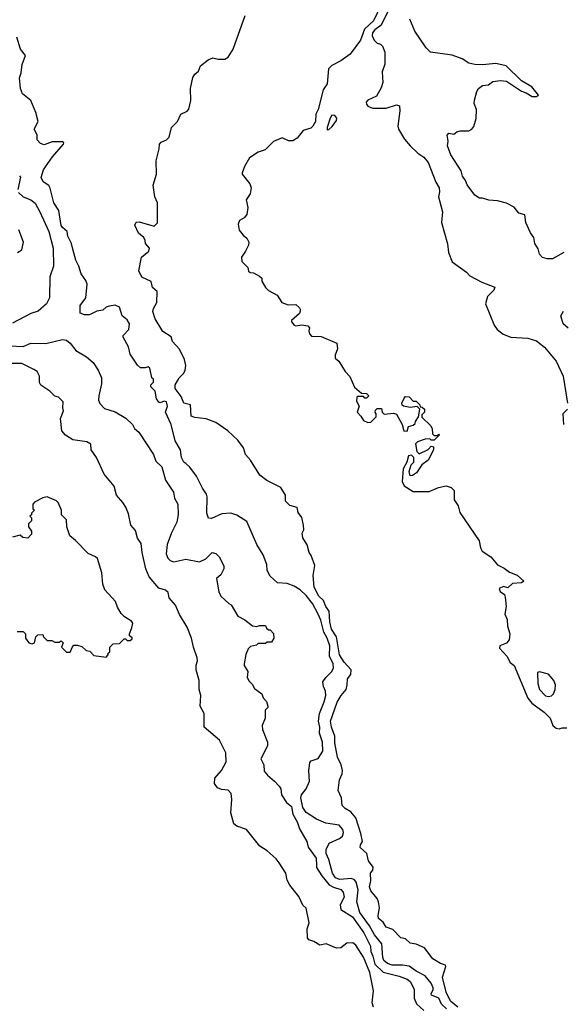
# Model space of a CAD drawing. Extents: x 1793424 to 1900092, y 321114 to 470632.
# Tile 8 of 256: x 1844332 to 1847942, y 340005 to 346542. Entities that reach past the tile are written whole.
import ezdxf

# ---------------------------------------------------------------- set-up
doc = ezdxf.new("R2010")
doc.units = 0

msp = doc.modelspace()

# ---------------------------------------------------------------- linework, layer by layer
at = {"layer": '0CON05XD'}
for points in [[(1846730, 346635), (1846682.5, 346535), (1846621.7, 346478.3), (1846595, 346405.6), (1846526.8, 346313.2), (1846465, 346267.5), (1846405, 346236.5), (1846383.6, 346215), (1846373.9, 346115), (1846347.1, 346075), (1846315, 345946), (1846297.7, 345915), (1846295.4, 345865.4), (1846279.1, 345835), (1846265, 345821.8), (1846215.6, 345805), (1846174.4, 345755), (1846145, 345736.9), (1846117.3, 345737.3), (1846075, 345757.5), (1846017.8, 345732.2), (1845962.1, 345677.9), (1845915, 345661.9), (1845858, 345625), (1845825, 345567.5), (1845808.8, 345525), (1845810, 345515), (1845860.9, 345450.9), (1845869.4, 345425), (1845862.2, 345385), (1845835.7, 345345), (1845848.1, 345295), (1845840.8, 345249.2), (1845823.3, 345226.7), (1845791.9, 345208.1), (1845782.9, 345185), (1845789.6, 345145), (1845815, 345111.5), (1845841.5, 345091.5), (1845853.3, 345065), (1845850.5, 345045), (1845831.5, 345005), (1845805.6, 344965), (1845806.4, 344936.4), (1845846.1, 344896.1), (1845852.5, 344872.5), (1845862.5, 344862.5), (1845885, 344860), (1845925, 344840), (1845940, 344825), (1845940, 344805), (1845964.1, 344764.1), (1845985, 344743.3), (1846041.7, 344711.7), (1846073.3, 344665), (1846115, 344647.5), (1846165, 344650), (1846189.3, 344629.3), (1846196.7, 344615), (1846189.7, 344590.3), (1846138, 344545), (1846138, 344535), (1846155, 344513.8), (1846165, 344508.8), (1846205, 344516.2), (1846245, 344510), (1846257.5, 344495), (1846253.3, 344475), (1846257.5, 344455), (1846270.7, 344440.7), (1846335, 344437.5), (1846437.5, 344395), (1846443, 344357), (1846427.5, 344315), (1846427.5, 344295), (1846452.5, 344275), (1846493.3, 344205), (1846525, 344172.5), (1846555, 344102.5), (1846601.7, 344061.7), (1846635, 344060), (1846650, 344045), (1846635, 344030), (1846625, 344030), (1846615, 344040), (1846575, 344040), (1846570, 344035), (1846568.3, 344008.3), (1846587.5, 343975), (1846572.5, 343935), (1846598.3, 343908.3), (1846615, 343880), (1846645, 343867.5), (1846665, 343870), (1846700, 343905), (1846700, 343925), (1846692.5, 343935), (1846695, 343950), (1846705, 343960), (1846735, 343960), (1846740, 343935), (1846753, 343923), (1846815, 343930), (1846835, 343922.5), (1846872.5, 343855), (1846883, 343813), (1846905, 343810), (1846915, 343840), (1846945, 343850), (1846958.3, 343861.7), (1846960, 343875), (1846980, 343905), (1846990, 343955), (1846972.5, 343972.5), (1846925, 343967.5), (1846880, 343975), (1846871.7, 343981.7), (1846870, 343995), (1846885, 344030), (1846895, 344040), (1846918.3, 344038.3), (1846945, 344010), (1846965, 344010), (1846990, 343985), (1846991.7, 343971.7), (1847005, 343970), (1847020, 343955), (1847020, 343935), (1847001.7, 343918.3), (1847001.7, 343901.7), (1847062.5, 343845), (1847072.5, 343825), (1847073, 343793), (1847085, 343780), (1847110, 343780), (1847115, 343790), (1847120, 343785), (1847085, 343750), (1847065, 343750), (1847055, 343760), (1847025, 343757.5), (1846975, 343740), (1846960, 343725), (1846970, 343675), (1846985, 343660), (1847045, 343687.5), (1847065, 343710), (1847080, 343705), (1847080, 343685), (1847045, 343617.5), (1847003.6, 343586.4), (1846966.4, 343533.6), (1846940, 343515), (1846925, 343512.5), (1846918.3, 343541.7), (1846933, 343587), (1846950, 343605), (1846950, 343635), (1846935, 343650), (1846913.6, 343646.4), (1846902.5, 343605), (1846879.3, 343560.7), (1846871.2, 343475), (1846885, 343447.5), (1846945, 343410), (1847051.7, 343408.3), (1847113.6, 343436.4), (1847165, 343446.7), (1847197.5, 343435), (1847217.5, 343415), (1847217.5, 343355), (1847243.3, 343315), (1847255, 343270), (1847382.7, 343082.7), (1847391.9, 343035), (1847403.6, 343013.6), (1847460, 342975), (1847505, 342923.3), (1847550.5, 342900.5), (1847584.3, 342874.3), (1847635, 342853.3), (1847680, 342815), (1847665, 342802.5), (1847605, 342798.8), (1847575, 342770), (1847545, 342778.8), (1847517.5, 342765), (1847523.3, 342745), (1847552.5, 342725), (1847556.7, 342706.7), (1847563.8, 342645), (1847554.2, 342595), (1847569.1, 342559.1), (1847572.2, 342515)], [(1846781.8, 346605), (1846733.7, 346506.3), (1846690.6, 346475), (1846674.1, 346454.1), (1846672.5, 346435), (1846686.2, 346405), (1846705, 346386.2), (1846728.3, 346378.3), (1846742.5, 346365), (1846757.5, 346325), (1846757, 346247), (1846740, 346195), (1846743.3, 346125), (1846731.7, 346088.3), (1846702.5, 346035), (1846645, 346006.7), (1846633.8, 345995), (1846635, 345980), (1846645, 345967.5), (1846675, 345953.3), (1846765, 345954), (1846835, 345977.5), (1846855, 345970), (1846856.4, 345936.4), (1846842.5, 345835), (1846847.5, 345815), (1846888.3, 345748.3), (1846924.5, 345704.5), (1846975.7, 345655.7), (1847015, 345628.8), (1847045, 345593.3), (1847095, 345463.3), (1847117.1, 345425), (1847120.3, 345399.7), (1847113.3, 345365), (1847139.2, 345265), (1847134.4, 345195), (1847172.7, 345052.7), (1847179.2, 344995), (1847204, 344935), (1847300, 344865), (1847321.7, 344841.7), (1847400.7, 344799.3), (1847487.5, 344765), (1847480, 344745), (1847438, 344705), (1847425.7, 344655), (1847483.7, 344513.7), (1847504.2, 344485), (1847543.6, 344453.6), (1847595, 344434.4), (1847706.3, 344426.3), (1847765, 344408.6), (1847818, 344368), (1847894.4, 344274.4), (1847941.9, 344175), (1847969.2, 343995)], [(1847242.1, 339985), (1847193.8, 340025), (1847164, 340085), (1847139.2, 340185), (1847162.5, 340255), (1847160, 340265), (1847126.4, 340276.4), (1847075, 340307.5), (1847019.5, 340379.5), (1846965, 340404.2), (1846925, 340410), (1846895, 340440), (1846862.5, 340445), (1846810.2, 340500.2), (1846766.3, 340516.3), (1846745, 340550.8), (1846715.8, 340575), (1846712.9, 340595), (1846720.6, 340645), (1846714.4, 340684.4), (1846705, 340706.7), (1846665, 340758.8), (1846655.7, 340785), (1846664.4, 340825), (1846662.9, 340875), (1846676.9, 340895), (1846678.5, 340915), (1846647.6, 340957.6), (1846636.6, 341006.6), (1846593.8, 341045), (1846596.1, 341063.9), (1846608.8, 341085), (1846597.6, 341137.6), (1846563.6, 341243.6), (1846532.2, 341282.2), (1846493.3, 341305), (1846473.3, 341325), (1846470, 341375), (1846446.7, 341425), (1846456.7, 341495), (1846474, 341535), (1846476.8, 341556.8), (1846467.5, 341595), (1846442, 341645), (1846425, 341740), (1846424.2, 341785), (1846402.9, 341845), (1846397.1, 341885), (1846440.5, 342009.5), (1846466.9, 342055), (1846499.2, 342095), (1846507.9, 342125), (1846510, 342165), (1846531.4, 342195), (1846534.4, 342225), (1846486.7, 342276.7), (1846456.6, 342325), (1846435.2, 342445), (1846402.6, 342495), (1846391.8, 342545), (1846387.3, 342615), (1846365.8, 342645), (1846350.4, 342685), (1846318.2, 342715), (1846288.1, 342775), (1846282.1, 342852.1), (1846291.1, 342918.9), (1846268.6, 342985), (1846254, 343005), (1846241.2, 343055), (1846212.2, 343102.2), (1846208.3, 343131.7), (1846218.6, 343155), (1846217.8, 343185), (1846205, 343237.5), (1846180.9, 343270.9), (1846175, 343302.5), (1846127.1, 343317.1), (1846096.7, 343345), (1846096.2, 343385), (1846066.7, 343435), (1845972.7, 343482.7), (1845927, 343517), (1845865, 343618.1), (1845832.5, 343655), (1845818.6, 343698.6), (1845779.9, 343749.9), (1845715, 343811.6), (1845635, 343867.3), (1845571.3, 343891.3), (1845495, 343900.8), (1845470.5, 343910.5), (1845465.5, 343985), (1845421.2, 343995), (1845405, 344040), (1845363.5, 344093.5), (1845365, 344118), (1845379.6, 344145), (1845390.9, 344165), (1845422.7, 344195), (1845431.1, 344215), (1845435.5, 344245), (1845427.3, 344285), (1845392.9, 344355), (1845346.9, 344405), (1845336.8, 344436.8), (1845282.6, 344472.6), (1845230.8, 344555), (1845216.1, 344605), (1845220.5, 344625), (1845242.5, 344665), (1845245, 344737.5), (1845214.4, 344764.4), (1845205, 344803.3), (1845143, 344833), (1845123.3, 344875), (1845141.2, 344965), (1845189.2, 345005), (1845194.2, 345025), (1845166.7, 345055), (1845166.2, 345075), (1845155.8, 345095), (1845120, 345125), (1845097, 345177), (1845105, 345196.7), (1845125, 345200), (1845225, 345170), (1845246.5, 345193.5), (1845246, 345325), (1845229.5, 345365), (1845217.5, 345442.5), (1845239.5, 345515), (1845237.1, 345605), (1845258.2, 345685), (1845260, 345715), (1845270.6, 345729.4), (1845306.2, 345745), (1845325, 345761.2), (1845340.8, 345825), (1845379.4, 345865), (1845401.2, 345915), (1845443.3, 345935), (1845455, 345946.7), (1845469.5, 346005), (1845466.7, 346085), (1845481.8, 346158.2), (1845495, 346179.2), (1845519.5, 346200.5), (1845532.5, 346235), (1845583.8, 346276.2), (1845615, 346289.2), (1845649.4, 346279.4), (1845695, 346279.6), (1845717, 346293), (1845750, 346345), (1845830.2, 346569.8)], [(1847945, 344996.7), (1847870, 344955), (1847835, 344953.3), (1847805, 344963.3), (1847783.9, 344983.9), (1847775, 345020), (1847753.3, 345055), (1847747.5, 345095), (1847725, 345127.5), (1847692.5, 345195), (1847685.8, 345245.8), (1847647, 345257), (1847615, 345297.5), (1847565, 345323.3), (1847505, 345340), (1847447, 345343), (1847406.4, 345356.4), (1847385, 345356.7), (1847355, 345377.5), (1847304.3, 345444.3), (1847293.8, 345475), (1847272.3, 345502.3), (1847265, 345537.5), (1847194.3, 345644.3), (1847172.5, 345705), (1847177.5, 345735), (1847170, 345775), (1847182.5, 345787.5), (1847215, 345782.5), (1847235, 345797.5), (1847257, 345803), (1847315, 345803.3), (1847335.9, 345814.1), (1847348.3, 345831.7), (1847363.3, 345885), (1847366.7, 345945), (1847351.2, 345985), (1847351.7, 346008.3), (1847367.5, 346065), (1847380, 346085), (1847405, 346104), (1847445, 346109.2), (1847475, 346131.9), (1847525, 346137.5), (1847565, 346134), (1847665, 346066.2), (1847696, 346056), (1847735, 346032.5), (1847765, 346032.5), (1847778.3, 346041.7), (1847733.3, 346095), (1847665.7, 346135.7), (1847563.6, 346236.4), (1847495, 346250), (1847405, 346241.2), (1847355, 346244), (1847314.1, 346254.1), (1847271.2, 346281.2), (1847205, 346306), (1847060, 346325), (1847032.5, 346355), (1846955.9, 346465.9), (1846923.8, 346545)], [(1847166.9, 339975), (1847133.3, 340005), (1847115.8, 340045), (1847066.2, 340065), (1847064.1, 340075), (1847077.3, 340102.7), (1847077.1, 340115), (1847064.8, 340144.8), (1847025, 340194.4), (1846965, 340224.4), (1846917.6, 340257.6), (1846875.3, 340265.3), (1846804.7, 340264.7), (1846774, 340275), (1846749.4, 340295), (1846742.7, 340315), (1846738.1, 340405), (1846687.3, 340465), (1846655.8, 340525), (1846591.1, 340615), (1846570.8, 340685), (1846579.7, 340765), (1846565.7, 340815.7), (1846555, 340831.1), (1846535, 340840), (1846455, 340832.4), (1846429.1, 340845), (1846409.6, 340875), (1846385.8, 340965), (1846367.8, 341005), (1846366.7, 341033.3), (1846386.5, 341075), (1846455, 341105.6), (1846475, 341120.8), (1846483.1, 341145), (1846477.1, 341165), (1846453.3, 341195), (1846365, 341206.2), (1846302.7, 341232.7), (1846235, 341278.1), (1846211.5, 341311.5), (1846200, 341375), (1846203.5, 341395), (1846235.6, 341435), (1846257.5, 341485), (1846252, 341555), (1846259.3, 341610.7), (1846268.8, 341621.2), (1846315, 341635.8), (1846345.4, 341685), (1846342.2, 341745), (1846322.8, 341805), (1846325.3, 341845), (1846315.9, 341885), (1846322, 341935), (1846355, 342012), (1846365.9, 342054.1), (1846363.7, 342083.7), (1846350, 342115), (1846346, 342145), (1846365.8, 342175), (1846405.2, 342214.8), (1846415, 342237.5), (1846413.1, 342265), (1846390, 342315), (1846392.3, 342385), (1846374.4, 342435), (1846351.6, 342475), (1846331.9, 342555), (1846314.4, 342595), (1846275.5, 342665), (1846235, 342718), (1846195, 342756), (1846155, 342780), (1846109.2, 342799.2), (1846045, 342802), (1845995, 342846.2), (1845975.7, 342885), (1845972.9, 342925), (1845949.1, 342989.1), (1845907.3, 343057.3), (1845840.6, 343210.6), (1845775, 343251.9), (1845735, 343265.6), (1845675, 343261.4), (1845605, 343230), (1845585, 343232.5), (1845574.3, 343264.3), (1845577, 343373), (1845572.1, 343392.1), (1845545, 343431.2), (1845505, 343511.2), (1845461.7, 343571.7), (1845435, 343595.7), (1845422.9, 343605), (1845406, 343635), (1845398.8, 343685), (1845364.2, 343745), (1845338, 343855), (1845300, 343935), (1845313.6, 343976.4), (1845306.9, 344005), (1845291.4, 344008.6), (1845265, 343997.5), (1845255, 344002.5), (1845240, 344025), (1845232.5, 344075), (1845202.5, 344105), (1845203, 344117), (1845220, 344135), (1845220, 344155), (1845210, 344165), (1845197, 344227), (1845185, 344237.5), (1845165, 344230), (1845135, 344230), (1845115, 344247.5), (1845065, 344320), (1845055, 344370), (1845020, 344435), (1845020, 344445), (1845057.5, 344485), (1845061.7, 344521.7), (1845045, 344550), (1845012.5, 344575), (1844995, 344632.5), (1844965, 344646.2), (1844925, 344640), (1844906.4, 344633.6), (1844885, 344613.3), (1844844.2, 344605.8), (1844795, 344581.2), (1844761.7, 344581.7), (1844733.9, 344593.9), (1844734, 344645), (1844770, 344695), (1844778.8, 344785), (1844770.7, 344810.7), (1844739.2, 344855), (1844725.5, 344905.5), (1844704.4, 344945), (1844685, 345017.5), (1844676.6, 345056.6), (1844651.2, 345105), (1844646.7, 345135), (1844615, 345161.2), (1844607.5, 345175), (1844591.2, 345275), (1844558.8, 345325), (1844535, 345422.5), (1844525, 345440), (1844486.7, 345465), (1844474, 345495), (1844490, 345545), (1844502.5, 345565), (1844548.8, 345631.2), (1844623.8, 345715), (1844626, 345725), (1844615, 345730), (1844548.3, 345731.7), (1844495, 345710), (1844469.3, 345719.3), (1844447.5, 345745), (1844447, 345777), (1844427.5, 345815), (1844453.6, 345866.4), (1844440, 345925), (1844405.8, 346005), (1844350.5, 346050.5), (1844337.8, 346085), (1844330.5, 346155), (1844340.9, 346189.1), (1844347.1, 346245), (1844369.6, 346305), (1844337.3, 346345), (1844313.1, 346425)], [(1846375, 345810), (1846385, 345812.5), (1846407.9, 345832.1), (1846435, 345872.5), (1846437.5, 345887.5), (1846425, 345906.7), (1846405, 345907.5), (1846395, 345887.5), (1846373.8, 345825), (1846375, 345810)], [(1844330, 345505), (1844336.4, 345496.4), (1844319.5, 345415)], [(1844323.3, 345395), (1844355, 345366.7), (1844405.4, 345345.4), (1844434.5, 345324.5), (1844465.3, 345265.3), (1844525.6, 345135), (1844554.2, 345025), (1844555.8, 344905), (1844532, 344835), (1844528.8, 344695), (1844508.8, 344655), (1844455, 344606.7), (1844405, 344592), (1844285, 344525.8)], [(1844317.5, 344995), (1844346.1, 345013.9), (1844356, 345065), (1844325.8, 345145.8)], [(1847975, 344493.3), (1847941.7, 344521.7), (1847926.7, 344575), (1847944.1, 344605.9)], [(1844265, 344375.8), (1844355, 344372.5), (1844405, 344393.1), (1844505, 344391.8), (1844615, 344419.4), (1844642.5, 344415), (1844666.2, 344395), (1844705, 344346.2), (1844775, 344303.3), (1844820.8, 344265), (1844853.3, 344215), (1844876.2, 344165), (1844874, 344125), (1844857.5, 344045), (1844856.2, 344015), (1844863.9, 343993.9), (1844895, 343961.2), (1844965, 343938), (1845035.8, 343895.8), (1845080, 343855), (1845095, 343827.5), (1845123.9, 343803.9), (1845220, 343655), (1845235, 343610), (1845275, 343572.5), (1845300, 343485), (1845352.5, 343405), (1845360, 343365), (1845382, 343325), (1845384.2, 343255), (1845375.8, 343205), (1845340, 343135), (1845311.9, 343058.1), (1845305.5, 342995.5), (1845315, 342966.2), (1845330.9, 342950.9), (1845355, 342942.9), (1845435, 342960), (1845525, 342942), (1845567.3, 342962.7), (1845610, 343005), (1845635, 342997.5), (1845657.5, 342975), (1845687.5, 342915), (1845687.5, 342895), (1845667.5, 342855), (1845638.3, 342831.7), (1845653.9, 342743.9), (1845667.5, 342715), (1845720, 342665), (1845736.4, 342656.4), (1845780.7, 342580.7), (1845827, 342557), (1845878.3, 342518.3), (1845907.5, 342512.5), (1845925, 342520), (1845965, 342520), (1845971.7, 342501.7), (1845985, 342490), (1845995, 342490), (1846017, 342467), (1846020, 342435), (1846005, 342410), (1845975, 342410), (1845965, 342400), (1845915, 342400), (1845905, 342390), (1845865, 342380), (1845850, 342365), (1845833, 342327), (1845822.5, 342265), (1845823, 342253), (1845847.5, 342215), (1845842.5, 342175), (1845855, 342150), (1845875, 342130), (1845890.7, 342100.7), (1845940, 342065), (1845948.3, 342038.3), (1845970, 342015), (1845980, 341985), (1845980, 341975), (1845963, 341957), (1845962.5, 341905), (1845943.3, 341855), (1845945, 341830), (1845976.7, 341745), (1845978.3, 341721.7), (1845933.3, 341635), (1845953.3, 341595), (1845955, 341552.5), (1845976.7, 341525), (1846025, 341486.2), (1846055, 341453.3), (1846065.8, 341435), (1846071.2, 341395), (1846104.2, 341345), (1846138.1, 341318.1), (1846146.7, 341266.7), (1846174.2, 341215), (1846189.3, 341169.3), (1846238, 341085), (1846248, 341048), (1846300.8, 340975), (1846302.3, 340927.7), (1846303.2, 340913.2), (1846338.1, 340858.1), (1846388.3, 340798.3), (1846415, 340783.1), (1846465, 340767.5), (1846479.7, 340749.7), (1846487.1, 340715), (1846460.6, 340665), (1846464.3, 340635), (1846541.2, 340585), (1846618.2, 340478.2), (1846660.9, 340390.9), (1846664, 340355), (1846678.2, 340325), (1846690.6, 340270.6), (1846745, 340217.5), (1846852.4, 340192.4), (1846905, 340171.9), (1846924.2, 340155), (1846952.5, 340105), (1846951.2, 340045), (1846968.3, 340008.3), (1847015, 339963.3)], [(1846682.5, 339985), (1846673.3, 340015), (1846681.2, 340095), (1846657.5, 340215), (1846615, 340318), (1846565, 340396.7), (1846545, 340413.3), (1846505, 340411.2), (1846465, 340380), (1846435, 340376.7), (1846366.4, 340406.4), (1846325, 340397.5), (1846285, 340422.5), (1846251.7, 340431.7), (1846242.5, 340445), (1846241.2, 340505), (1846254.2, 340545), (1846235, 340642.5), (1846213.2, 340663.2), (1846185, 340720), (1846126.4, 340796.4), (1846108.3, 340828.3), (1846099.2, 340875), (1846055, 340943.3), (1846035, 340970), (1845975, 341023.3), (1845927.5, 341055), (1845837.5, 341165), (1845775, 341186.7), (1845753.9, 341203.9), (1845733.3, 341275), (1845740, 341365), (1845736.7, 341405), (1845715.9, 341425.9), (1845671.7, 341431.7), (1845645, 341442.5), (1845625, 341470), (1845627.5, 341505), (1845673, 341557), (1845702.5, 341615), (1845700, 341675), (1845658.8, 341758.8), (1845557.5, 341845), (1845556.1, 341936.1), (1845530, 341985), (1845533.9, 342053.9), (1845524.2, 342095), (1845523.6, 342153.6), (1845503.8, 342225), (1845503.9, 342256.1), (1845512.5, 342285), (1845510, 342305), (1845486.2, 342375), (1845473.8, 342435), (1845445, 342507.5), (1845392.3, 342592.3), (1845366.7, 342655), (1845325, 342702.5), (1845318.3, 342738.3), (1845300, 342755), (1845255, 342767.5), (1845191.7, 342841.7), (1845168.8, 342895), (1845145.8, 343005), (1845138.8, 343065), (1845115, 343100), (1845100.8, 343150.8), (1845070, 343185), (1845055, 343260), (1845035.9, 343305.9), (1845017.3, 343337.3), (1844974, 343385), (1844960, 343445), (1844893.8, 343525), (1844841.2, 343635), (1844806.7, 343685), (1844803.6, 343723.6), (1844778.3, 343738.3), (1844685, 343751.2), (1844635, 343783.3), (1844612.3, 343812.3), (1844603.3, 343895), (1844622.5, 343945), (1844617.5, 343965), (1844620, 344005), (1844590, 344035), (1844565, 344042.5), (1844532.5, 344075), (1844472.5, 344115), (1844463.6, 344133.6), (1844462.5, 344175), (1844446.7, 344205), (1844425, 344220), (1844345, 344260), (1844255, 344258)], [(1847970, 343955), (1847940, 343925), (1847944, 343855)], [(1844315, 342480), (1844355, 342480), (1844370, 342465), (1844370, 342435), (1844392.5, 342405), (1844405, 342400), (1844415, 342397.5), (1844430, 342405), (1844440, 342445), (1844451.7, 342458.3), (1844485, 342460), (1844490, 342445), (1844515, 342420), (1844545, 342420), (1844565, 342410), (1844595, 342410), (1844608.3, 342418.3), (1844620, 342405), (1844610, 342375), (1844643, 342343), (1844667, 342343), (1844681.7, 342378.3), (1844691.7, 342388.3), (1844715, 342390), (1844745, 342380), (1844773, 342353), (1844798.3, 342348.3), (1844825, 342320), (1844905, 342310), (1844920, 342325), (1844920, 342335), (1844930, 342345), (1844930, 342375), (1844951.7, 342398.3), (1844995, 342400), (1845025, 342430), (1845035, 342430), (1845045, 342420), (1845065, 342420), (1845078.3, 342431.7), (1845078.3, 342438.3), (1845061.7, 342451.7), (1845060, 342465), (1845077.5, 342505), (1845082.5, 342535), (1845075, 342547.5), (1845027, 342577), (1845005, 342600), (1844981.2, 342641.2), (1844968.3, 342678.3), (1844896.4, 342756.4), (1844883.9, 342793.9), (1844878.3, 342868.3), (1844847.5, 342965), (1844836.1, 342976.1), (1844787, 342997), (1844703, 343083), (1844663.9, 343113.9), (1844643.9, 343173.9), (1844641.7, 343221.7), (1844610, 343255), (1844610, 343285), (1844586.4, 343336.4), (1844576.2, 343346.2), (1844515, 343373.3), (1844485, 343366.7), (1844430.7, 343339.3), (1844420, 343325), (1844420, 343295), (1844430, 343285), (1844410, 343265), (1844410, 343255), (1844400, 343245), (1844410, 343235), (1844410, 343215), (1844390, 343195), (1844390, 343175), (1844410, 343145), (1844410, 343125), (1844385, 343100), (1844353, 343103), (1844335, 343120), (1844283, 343107)], [(1847572.2, 342515), (1847587.5, 342465), (1847583.5, 342425), (1847565, 342402.9), (1847520, 342385), (1847519.3, 342369.3), (1847566.7, 342316.7), (1847590, 342275), (1847615.5, 342255), (1847707.9, 342037.9), (1847734.2, 342004.2), (1847815, 341944.4), (1847854.3, 341905), (1847873.8, 341855), (1847895, 341837.5), (1847915, 341832.5), (1847935, 341840), (1847965, 341840)], [(1847845, 342048), (1847865, 342052), (1847877.5, 342065), (1847887.8, 342095), (1847890, 342125), (1847879.2, 342155), (1847845, 342195.7), (1847785, 342212.5), (1847771.7, 342208.3), (1847772.5, 342135), (1847784.5, 342094.5), (1847825, 342052.5), (1847845, 342048)]]:
    msp.add_lwpolyline(points, dxfattribs=at)

doc.saveas('drawing.dxf')
